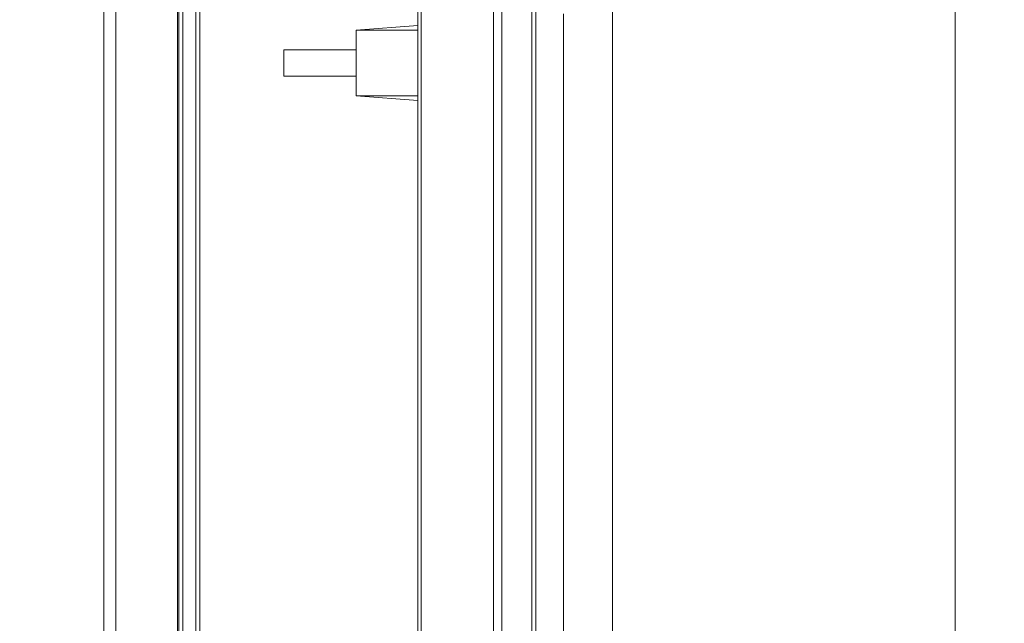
# Model space of a CAD drawing. Header units: centimetres. Extents: x -21 to 21, y -29.7 to 29.7.
# Tile 46 of 75: x 11 to 14.7, y -3.1 to -0.8. Entities that reach past the tile are written whole.
import ezdxf

# ---------------------------------------------------------------- set-up
doc = ezdxf.new("R2010")
doc.units = ezdxf.units.CM
doc.header["$MEASUREMENT"] = 0
doc.layers.add('06___PRT_ALL_SURFS', color=7, linetype='Continuous')

msp = doc.modelspace()

# ---------------------------------------------------------------- linework, layer by layer
at = {"layer": '06___PRT_ALL_SURFS', "color": 8, "lineweight": 5}
msp.add_open_spline([(-21.0058, -29.70447), (-21.0058, -29.70447), (20.9942, -29.70447), (20.9942, -29.70447), (20.9942, -29.70447), (20.9942, 29.69554), (20.9942, 29.69554), (20.9942, 29.69554), (-21.0058, 29.69554), (-21.0058, 29.69554), (-21.0058, 29.69554), (-21.0058, -29.70447), (-21.0058, -29.70447)], degree=3, knots=[0, 0, 0, 0, 0.25, 0.25, 0.25, 0.5, 0.5, 0.5, 0.75, 0.75, 0.75, 1, 1, 1, 1], dxfattribs=at)
at = {"layer": '06___PRT_ALL_SURFS', "color": 8, "lineweight": 0}
for points in [[(13.22114, -4.41291), (13.22114, -4.41291), (13.22114, 3.19533), (13.22114, 3.19533)], [(14.52641, -8.953), (14.52641, -8.953), (14.52641, 1.07184), (14.52641, 1.07184)]]:
    msp.add_open_spline(points, degree=3, dxfattribs=at)
at = {"layer": '06___PRT_ALL_SURFS', "lineweight": 5}
for points in [[(11.57051, -9.26159), (11.57051, -9.26159), (11.57051, 1.38043), (11.57051, 1.38043)], [(11.58551, -9.24657), (11.58551, -9.24657), (11.58551, 1.36541), (11.58551, 1.36541)], [(11.63551, -9.24558), (11.63551, -9.24558), (11.63551, 1.36442), (11.63551, 1.36442)], [(11.28551, -9.19352), (11.28551, -9.19352), (11.28551, 1.31236), (11.28551, 1.31236)], [(11.56551, -9.10593), (11.56551, -9.10593), (11.56551, 1.28175), (11.56551, 1.28175)], [(11.65051, -9.17058), (11.65051, -9.17058), (11.65051, 1.28942), (11.65051, 1.28942)], [(11.58551, 1.12506), (11.58551, 1.12506), (11.58551, -9.00598), (11.58551, -9.00598)], [(11.33115, 1.10316), (11.33115, 1.10316), (11.33115, -8.98432), (11.33115, -8.98432)], [(12.48051, -8.91977), (12.48051, -8.91977), (12.48051, 1.03861), (12.48051, 1.03861)], [(12.49301, -8.90535), (12.49301, -8.90535), (12.49301, 1.02418), (12.49301, 1.02418)], [(12.76867, -8.43075), (12.76867, -8.43075), (12.76867, 0.54959), (12.76867, 0.54959)], [(12.80007, 0.54957), (12.80007, 0.54957), (12.80007, -8.43074), (12.80007, -8.43074)], [(12.91424, -8.43074), (12.91424, -8.43074), (12.91424, 0.54957), (12.91424, 0.54957)], [(12.92993, 0.53529), (12.92993, 0.53529), (12.92993, -8.41645), (12.92993, -8.41645)], [(13.03551, -0.75425), (13.03551, -0.75425), (13.03551, -7.12692), (13.03551, -7.12692)], [(12.48051, -0.7978), (12.48051, -0.7978), (12.24551, -0.81558), (12.24551, -0.81558)], [(12.24551, -1.06558), (12.24551, -1.06558), (12.24551, -0.81558), (12.24551, -0.81558)], [(12.24551, -0.81558), (12.24551, -0.81558), (12.48051, -0.81558), (12.48051, -0.81558)], [(11.97051, -0.99058), (11.97051, -0.99058), (11.97051, -0.89058), (11.97051, -0.89058)], [(11.97051, -0.89058), (11.97051, -0.89058), (12.24551, -0.89058), (12.24551, -0.89058)], [(12.24551, -0.99058), (12.24551, -0.99058), (11.97051, -0.99058), (11.97051, -0.99058)], [(12.24551, -1.06558), (12.24551, -1.06558), (12.48051, -1.06558), (12.48051, -1.06558)], [(12.48051, -1.08336), (12.48051, -1.08336), (12.24551, -1.06558), (12.24551, -1.06558)]]:
    msp.add_open_spline(points, degree=3, dxfattribs=at)

doc.saveas('drawing.dxf')
